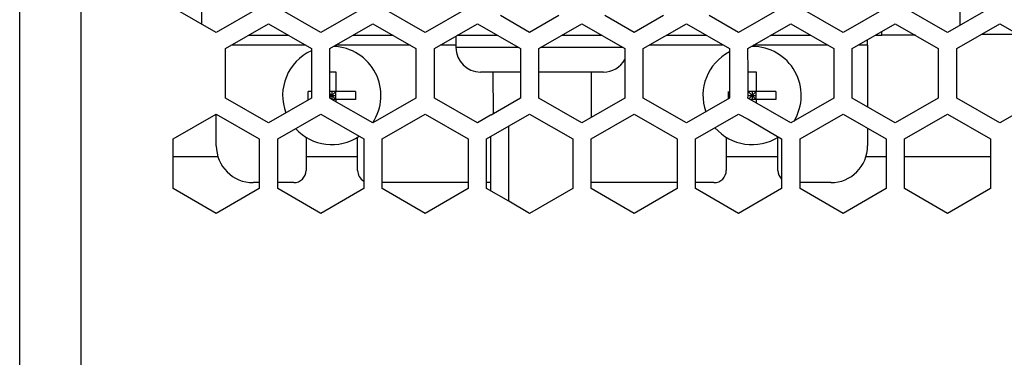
# Model space of a CAD drawing. Header units: millimetres. Extents: x -183 to 9, y -80 to 303.
# Tile 2 of 21: x -171 to -91, y 7 to 34. Entities that reach past the tile are written whole.
import ezdxf

# ---------------------------------------------------------------- set-up
doc = ezdxf.new("R2010")
doc.units = ezdxf.units.MM

# ---------------------------------------------------------------- blocks, each defined once
blk = doc.blocks.new('Isolierplatte__18', base_point=(-132.7, 19.383))
at = {"color": 7, "linetype": 'Continuous'}
for p, q in [((-132.646, 26.4), (-132.7, 26.4)), ((-131.2, 23), (-131.2, 25.503)), ((-132.7, 24.637), (-132.7, 20.9)), ((-131.2, 19.383), (-131.2, 23)), ((-132.7, 20.9), (-132.7, 20.249))]:
    blk.add_line(p, q, dxfattribs=at)
blk = doc.blocks.new('05_02515_P_Linsenschraube_DIN7985-M4x10_1__19', base_point=(-149.6, 24))
at = {"color": 7, "linetype": 'Continuous'}
for p, q in [((-145.75, 29.925), (-145.27, 29.925)), ((-145.27, 29.925), (-145.27, 28.33)), ((-147.25, 28.33), (-147.525, 28.33)), ((-147.525, 27.67), (-147.525, 28.33)), ((-145.6, 28.33), (-145.75, 28.33)), ((-145.6, 28), (-145.75, 28.15)), ((-145.27, 28.33), (-145.6, 28.33)), ((-145.27, 28.33), (-145.6, 28)), ((-145.6, 28.33), (-145.6, 28)), ((-143.675, 28.33), (-145.27, 28.33)), ((-145.27, 28), (-145.27, 28.33)), ((-143.675, 28.33), (-143.675, 27.67)), ((-145.75, 27.85), (-145.6, 28)), ((-145.75, 28), (-145.6, 28)), ((-145.6, 28), (-145.27, 27.67)), ((-145.6, 28), (-145.6, 27.67)), ((-145.6, 28), (-145.27, 28)), ((-145.27, 27.67), (-145.553, 27.67)), ((-145.27, 27.67), (-145.27, 28)), ((-143.675, 27.67), (-145.27, 27.67)), ((-145.27, 27.67), (-145.27, 27.506))]:
    blk.add_line(p, q, dxfattribs=at)
for start, end in [(114.36198, 200.82971), (326.26347, 87.87276), (222.45254, 303.85587)]:
    blk.add_arc((-145.6, 28), 4, start, end, dxfattribs=at)
blk = doc.blocks.new('05_02515_P_Linsenschraube_DIN7985-M4x10__20', base_point=(-115.4, 24))
at = {"color": 7, "linetype": 'Continuous'}
for p, q in [((-111.73, 28.33), (-111.73, 29.925)), ((-111.73, 29.925), (-111.07, 29.925)), ((-111.07, 29.925), (-111.07, 28.33)), ((-113.325, 27.74), (-113.325, 28.33)), ((-111.4, 28), (-111.73, 28.33)), ((-111.4, 28.33), (-111.73, 28.33)), ((-111.73, 28), (-111.73, 28.33)), ((-111.07, 28.33), (-111.4, 28)), ((-111.07, 28.33), (-111.4, 28.33)), ((-111.4, 28.33), (-111.4, 28)), ((-109.475, 28.33), (-111.07, 28.33)), ((-111.07, 28), (-111.07, 28.33)), ((-109.475, 28.33), (-109.475, 27.67)), ((-111.75, 27.783), (-111.73, 28)), ((-111.73, 28), (-111.4, 28)), ((-111.665, 27.735), (-111.4, 28)), ((-111.4, 27.67), (-111.553, 27.67)), ((-111.4, 28), (-111.07, 27.67)), ((-111.4, 28), (-111.07, 28)), ((-111.4, 28), (-111.4, 27.67)), ((-111.07, 27.67), (-111.4, 27.67)), ((-111.07, 27.67), (-111.07, 28)), ((-109.475, 27.67), (-111.07, 27.67)), ((-111.07, 27.67), (-111.07, 27.391))]:
    blk.add_line(p, q, dxfattribs=at)
for start, end in [(117.54855, 199.37564), (328.5823, 90), (220.9896, 302.24895)]:
    blk.add_arc((-111.4, 28), 4, start, end, dxfattribs=at)
blk = doc.blocks.new('Netzteil-HLG-240-24__22', base_point=(-156.167, 20.422))
at = {"color": 7, "linetype": 'Continuous'}
for p, q in [((-156.167, 33.798), (-156.167, 40.533)), ((-94.5, 40.63), (-94.5, 33.701)), ((-152.388, 32.9), (-149.112, 32.9)), ((-143.888, 32.9), (-140.612, 32.9)), ((-135.388, 32.9), (-132.112, 32.9)), ((-126.888, 32.9), (-123.612, 32.9)), ((-118.388, 32.9), (-115.112, 32.9)), ((-109.888, 32.9), (-106.612, 32.9)), ((-101.388, 32.9), (-100.833, 32.9)), ((-100.833, 32.9), (-100.833, 33.22)), ((-98.112, 32.9), (-100.833, 32.9)), ((-135.5, 32.835), (-135.5, 31.9)), ((-102, 32.1), (-102, 32.547)), ((-102, 32.1), (-102, 27.062)), ((-132.5, 29.9), (-133.5, 29.9)), ((-130.25, 29.9), (-132.5, 29.9)), ((-132.5, 29.9), (-132.473, 26.5)), ((-124.5, 29.9), (-128.75, 29.9)), ((-124.5, 29.9), (-124.5, 26.196)), ((-123.5, 29.9), (-124.5, 29.9)), ((-155, 23.9), (-155, 26.484)), ((-102, 25.33), (-102, 23.9)), ((-147.7, 24.596), (-147.7, 21.9)), ((-143.5, 21.9), (-143.5, 24.596)), ((-124.5, 20.422), (-124.5, 24.464)), ((-113.5, 24.596), (-113.5, 21.9)), ((-109.3, 21.9), (-109.3, 24.596)), ((-151.5, 20.9), (-152, 20.9)), ((-148.7, 20.9), (-150, 20.9)), ((-134.5, 20.9), (-141.5, 20.9)), ((-132.7, 20.9), (-133, 20.9)), ((-117.5, 20.9), (-124.5, 20.9)), ((-114.5, 20.9), (-116, 20.9)), ((-105, 20.9), (-107.5, 20.9))]:
    blk.add_line(p, q, dxfattribs=at)
at = {"color": 1, "linetype": 'Continuous'}
for p, q in [((-147.726, 32.1), (-153.774, 32.1)), ((-139.226, 32.1), (-145.274, 32.1)), ((-135.5, 32.1), (-136.774, 32.1)), ((-113.726, 32.1), (-119.774, 32.1)), ((-105.226, 32.1), (-111.274, 32.1)), ((-102, 32.1), (-102.774, 32.1)), ((-130.38, 31.9), (-135.5, 31.9)), ((-121.88, 31.9), (-128.62, 31.9))]:
    blk.add_line(p, q, dxfattribs=at)
at = {"color": 7, "linetype": 'Continuous'}
for centre, radius, start, end in [((-133.5, 31.9), 2, 180, 270), ((-123.5, 31.9), 2, 270, 331.04498), ((-152, 23.9), 3, 180, 270), ((-105, 23.9), 3, 270, 0), ((-148.7, 21.9), 1, 270, 0), ((-142.5, 21.9), 1, 180, 240), ((-114.5, 21.9), 1, 270, 0), ((-108.3, 21.9), 1, 180, 225.573)]:
    blk.add_arc(centre, radius, start, end, dxfattribs=at)
blk = doc.blocks.new('Leiste__28', base_point=(-158.5, 23))
at = {"color": 7, "linetype": 'Continuous'}
for p, q in [((-92.715, 33), (-89.785, 33)), ((-131.2, 23), (-131.2, 25.503)), ((-154.862, 23), (-158.5, 23)), ((-143.5, 23), (-147.7, 23)), ((-109.3, 23), (-113.5, 23)), ((-100.5, 23), (-102.138, 23)), ((-92, 23), (-99, 23))]:
    blk.add_line(p, q, dxfattribs=at)
blk = doc.blocks.new('Gehaeuseschale-unten-L5_0007876-schwarz__35', base_point=(-171, -19.5))
at = {"color": 1, "linetype": 'Continuous'}
blk.add_line((-166, -19.5), (-166, 270.5), dxfattribs=at)
at = {"color": 7, "linetype": 'Continuous'}
for p, q in [((-171, 31.825), (-171, 35.145)), ((-129.5, 33.124), (-131.883, 34.5)), ((-127.117, 34.5), (-129.5, 33.124)), ((-121, 33.124), (-123.383, 34.5)), ((-118.617, 34.5), (-121, 33.124)), ((-112.5, 33.124), (-114.883, 34.5)), ((-109, 35.145), (-112.5, 33.124)), ((-104, 33.124), (-107.5, 35.145)), ((-100.5, 35.145), (-104, 33.124)), ((-95.5, 33.124), (-99, 35.145)), ((-92, 35.145), (-95.5, 33.124)), ((-171, 27.783), (-171, 31.825)), ((-171, 24.464), (-171, 27.783)), ((-171, 20.422), (-171, 24.464)), ((-171, -19.5), (-171, 20.422))]:
    blk.add_line(p, q, dxfattribs=at)
blk = doc.blocks.new('Gehaeuseschale-unten__36', base_point=(-171, -19.5))
at = {"color": 1, "linetype": 'Continuous'}
blk.add_line((-166, -19.5), (-166, 270.5), dxfattribs=at)
at = {"color": 7, "linetype": 'Continuous'}
for p, q in [((-171, 31.825), (-171, 35.145)), ((-129.5, 33.124), (-131.883, 34.5)), ((-127.117, 34.5), (-129.5, 33.124)), ((-121, 33.124), (-123.383, 34.5)), ((-118.617, 34.5), (-121, 33.124)), ((-112.5, 33.124), (-114.883, 34.5)), ((-109, 35.145), (-112.5, 33.124)), ((-104, 33.124), (-107.5, 35.145)), ((-100.5, 35.145), (-104, 33.124)), ((-95.5, 33.124), (-99, 35.145)), ((-92, 35.145), (-95.5, 33.124)), ((-171, 27.783), (-171, 31.825)), ((-171, 24.464), (-171, 27.783)), ((-171, 20.422), (-171, 24.464)), ((-171, -19.5), (-171, 20.422))]:
    blk.add_line(p, q, dxfattribs=at)
blk = doc.blocks.new('Gehaeuseschale-oben__37', base_point=(-171, -19.5))
at = {"color": 1, "linetype": 'Continuous'}
blk.add_line((-166, -19.5), (-166, 270.5), dxfattribs=at)
at = {"color": 7, "linetype": 'Continuous'}
for p, q in [((-171, 31.825), (-171, 35.145)), ((-155, 33.124), (-158.5, 35.145)), ((-151.5, 35.145), (-155, 33.124)), ((-146.5, 33.124), (-150, 35.145)), ((-143, 35.145), (-146.5, 33.124)), ((-138, 33.124), (-141.5, 35.145)), ((-134.5, 35.145), (-138, 33.124)), ((-129.5, 33.124), (-131.883, 34.5)), ((-127.117, 34.5), (-129.5, 33.124)), ((-121, 33.124), (-123.383, 34.5)), ((-118.617, 34.5), (-121, 33.124)), ((-112.5, 33.124), (-114.883, 34.5)), ((-109, 35.145), (-112.5, 33.124)), ((-104, 33.124), (-107.5, 35.145)), ((-100.5, 35.145), (-104, 33.124)), ((-95.5, 33.124), (-99, 35.145)), ((-92, 35.145), (-95.5, 33.124)), ((-154.25, 31.825), (-150.75, 33.846)), ((-150.75, 33.846), (-147.25, 31.825)), ((-145.75, 31.825), (-142.25, 33.846)), ((-142.25, 33.846), (-138.75, 31.825)), ((-137.25, 31.825), (-133.75, 33.846)), ((-133.75, 33.846), (-130.25, 31.825)), ((-128.75, 31.825), (-125.25, 33.846)), ((-125.25, 33.846), (-121.75, 31.825)), ((-120.25, 31.825), (-116.75, 33.846)), ((-116.75, 33.846), (-113.25, 31.825)), ((-111.75, 31.825), (-108.25, 33.846)), ((-108.25, 33.846), (-104.75, 31.825)), ((-103.25, 31.825), (-99.75, 33.846)), ((-99.75, 33.846), (-96.25, 31.825)), ((-94.75, 31.825), (-91.25, 33.846)), ((-91.25, 33.846), (-87.75, 31.825)), ((-171, 27.783), (-171, 31.825)), ((-154.25, 27.783), (-154.25, 31.825)), ((-147.25, 31.825), (-147.25, 27.783)), ((-145.75, 27.783), (-145.75, 31.825)), ((-138.75, 31.825), (-138.75, 27.783)), ((-137.25, 27.783), (-137.25, 31.825)), ((-130.25, 31.825), (-130.25, 27.783)), ((-128.75, 27.783), (-128.75, 31.825)), ((-121.75, 31.825), (-121.75, 27.783)), ((-120.25, 27.783), (-120.25, 31.825)), ((-113.25, 31.825), (-113.25, 27.783)), ((-111.73, 29.925), (-111.75, 31.825)), ((-104.75, 31.825), (-104.75, 27.783)), ((-103.25, 27.783), (-103.25, 31.825)), ((-96.25, 31.825), (-96.25, 27.783)), ((-94.75, 27.783), (-94.75, 31.825)), ((-111.73, 28.33), (-111.73, 29.925)), ((-111.73, 28), (-111.73, 28.33)), ((-171, 24.464), (-171, 27.783)), ((-150.75, 25.763), (-154.25, 27.783)), ((-147.25, 27.783), (-150.75, 25.763)), ((-145.6, 27.67), (-145.75, 27.783)), ((-142.274, 25.779), (-145.6, 27.67)), ((-138.75, 27.783), (-142.274, 25.779)), ((-133.75, 25.763), (-137.25, 27.783)), ((-130.25, 27.783), (-132.646, 26.4)), ((-125.25, 25.763), (-128.75, 27.783)), ((-121.75, 27.783), (-125.25, 25.763)), ((-116.75, 25.763), (-120.25, 27.783)), ((-113.25, 27.783), (-116.75, 25.763)), ((-111.75, 27.783), (-111.73, 28)), ((-108.25, 25.763), (-111.75, 27.783)), ((-104.75, 27.783), (-108.25, 25.763)), ((-99.75, 25.763), (-103.25, 27.783)), ((-96.25, 27.783), (-99.75, 25.763)), ((-91.25, 25.763), (-94.75, 27.783)), ((-87.75, 27.783), (-91.25, 25.763)), ((-158.5, 24.464), (-155, 26.484)), ((-155, 26.484), (-151.5, 24.464)), ((-150, 24.464), (-146.5, 26.484)), ((-146.5, 26.484), (-143, 24.464)), ((-141.5, 24.464), (-138, 26.484)), ((-138, 26.484), (-134.5, 24.464)), ((-133, 24.464), (-129.5, 26.484)), ((-129.5, 26.484), (-126, 24.464)), ((-124.5, 24.464), (-121, 26.484)), ((-121, 26.484), (-117.5, 24.464)), ((-116, 24.464), (-112.5, 26.484)), ((-112.5, 26.484), (-111.73, 26.075)), ((-107.5, 24.464), (-104, 26.484)), ((-104, 26.484), (-100.5, 24.464)), ((-99, 24.464), (-95.5, 26.484)), ((-95.5, 26.484), (-92, 24.464)), ((-132.7, 26.4), (-133.75, 25.763)), ((-132.646, 26.4), (-132.7, 26.4)), ((-111.73, 26.075), (-109, 24.464)), ((-171, 20.422), (-171, 24.464)), ((-158.5, 20.422), (-158.5, 24.464)), ((-151.5, 24.464), (-151.5, 20.422)), ((-150, 20.422), (-150, 24.464)), ((-143, 24.464), (-143, 20.422)), ((-141.5, 20.422), (-141.5, 24.464)), ((-134.5, 24.464), (-134.5, 20.422)), ((-133, 20.422), (-133, 24.464)), ((-126, 24.464), (-126, 20.422)), ((-124.5, 20.422), (-124.5, 24.464)), ((-117.5, 24.464), (-117.5, 20.422)), ((-116, 20.422), (-116, 24.464)), ((-109, 24.464), (-109, 20.422)), ((-107.5, 20.422), (-107.5, 24.464)), ((-100.5, 24.464), (-100.5, 20.422)), ((-99, 20.422), (-99, 24.464)), ((-92, 24.464), (-92, 20.422)), ((-171, -19.5), (-171, 20.422)), ((-155, 18.402), (-158.5, 20.422)), ((-151.5, 20.422), (-155, 18.402)), ((-146.5, 18.402), (-150, 20.422)), ((-143, 20.422), (-146.5, 18.402)), ((-138, 18.402), (-141.5, 20.422)), ((-134.5, 20.422), (-138, 18.402)), ((-131.2, 19.383), (-133, 20.422)), ((-126, 20.422), (-129.5, 18.402)), ((-121, 18.402), (-124.5, 20.422)), ((-117.5, 20.422), (-121, 18.402)), ((-112.5, 18.402), (-116, 20.422)), ((-109, 20.422), (-112.5, 18.402)), ((-104, 18.402), (-107.5, 20.422)), ((-100.5, 20.422), (-104, 18.402)), ((-95.5, 18.402), (-99, 20.422)), ((-92, 20.422), (-95.5, 18.402)), ((-129.5, 18.402), (-131.2, 19.383))]:
    blk.add_line(p, q, dxfattribs=at)
blk = doc.blocks.new('Gehaeuseschale-oben-L5_0007875-schwarz__38', base_point=(-171, -19.5))
at = {"color": 1, "linetype": 'Continuous'}
blk.add_line((-166, -19.5), (-166, 270.5), dxfattribs=at)
at = {"color": 7, "linetype": 'Continuous'}
for p, q in [((-171, 31.825), (-171, 35.145)), ((-155, 33.124), (-158.5, 35.145)), ((-151.5, 35.145), (-155, 33.124)), ((-146.5, 33.124), (-150, 35.145)), ((-143, 35.145), (-146.5, 33.124)), ((-138, 33.124), (-141.5, 35.145)), ((-134.5, 35.145), (-138, 33.124)), ((-129.5, 33.124), (-131.883, 34.5)), ((-127.117, 34.5), (-129.5, 33.124)), ((-121, 33.124), (-123.383, 34.5)), ((-118.617, 34.5), (-121, 33.124)), ((-112.5, 33.124), (-114.883, 34.5)), ((-109, 35.145), (-112.5, 33.124)), ((-104, 33.124), (-107.5, 35.145)), ((-100.5, 35.145), (-104, 33.124)), ((-95.5, 33.124), (-99, 35.145)), ((-92, 35.145), (-95.5, 33.124)), ((-154.25, 31.825), (-150.75, 33.846)), ((-150.75, 33.846), (-147.25, 31.825)), ((-145.75, 31.825), (-142.25, 33.846)), ((-142.25, 33.846), (-138.75, 31.825)), ((-137.25, 31.825), (-133.75, 33.846)), ((-133.75, 33.846), (-130.25, 31.825)), ((-128.75, 31.825), (-125.25, 33.846)), ((-125.25, 33.846), (-121.75, 31.825)), ((-120.25, 31.825), (-116.75, 33.846)), ((-116.75, 33.846), (-113.25, 31.825)), ((-111.75, 31.825), (-108.25, 33.846)), ((-108.25, 33.846), (-104.75, 31.825)), ((-103.25, 31.825), (-99.75, 33.846)), ((-99.75, 33.846), (-96.25, 31.825)), ((-94.75, 31.825), (-91.25, 33.846)), ((-91.25, 33.846), (-87.75, 31.825)), ((-171, 27.783), (-171, 31.825)), ((-154.25, 27.783), (-154.25, 31.825)), ((-147.25, 31.825), (-147.25, 27.783)), ((-145.75, 27.783), (-145.75, 31.825)), ((-138.75, 31.825), (-138.75, 27.783)), ((-137.25, 27.783), (-137.25, 31.825)), ((-130.25, 31.825), (-130.25, 27.783)), ((-128.75, 27.783), (-128.75, 31.825)), ((-121.75, 31.825), (-121.75, 27.783)), ((-120.25, 27.783), (-120.25, 31.825)), ((-113.25, 31.825), (-113.25, 27.783)), ((-111.73, 29.925), (-111.75, 31.825)), ((-104.75, 31.825), (-104.75, 27.783)), ((-103.25, 27.783), (-103.25, 31.825)), ((-96.25, 31.825), (-96.25, 27.783)), ((-94.75, 27.783), (-94.75, 31.825)), ((-111.73, 28.33), (-111.73, 29.925)), ((-111.73, 28), (-111.73, 28.33)), ((-171, 24.464), (-171, 27.783)), ((-150.75, 25.763), (-154.25, 27.783)), ((-147.25, 27.783), (-150.75, 25.763)), ((-145.6, 27.67), (-145.75, 27.783)), ((-142.274, 25.779), (-145.6, 27.67)), ((-138.75, 27.783), (-142.274, 25.779)), ((-133.75, 25.763), (-137.25, 27.783)), ((-130.25, 27.783), (-132.646, 26.4)), ((-125.25, 25.763), (-128.75, 27.783)), ((-121.75, 27.783), (-125.25, 25.763)), ((-116.75, 25.763), (-120.25, 27.783)), ((-113.25, 27.783), (-116.75, 25.763)), ((-111.75, 27.783), (-111.73, 28)), ((-108.25, 25.763), (-111.75, 27.783)), ((-104.75, 27.783), (-108.25, 25.763)), ((-99.75, 25.763), (-103.25, 27.783)), ((-96.25, 27.783), (-99.75, 25.763)), ((-91.25, 25.763), (-94.75, 27.783)), ((-87.75, 27.783), (-91.25, 25.763)), ((-158.5, 24.464), (-155, 26.484)), ((-155, 26.484), (-151.5, 24.464)), ((-150, 24.464), (-146.5, 26.484)), ((-146.5, 26.484), (-143, 24.464)), ((-141.5, 24.464), (-138, 26.484)), ((-138, 26.484), (-134.5, 24.464)), ((-133, 24.464), (-129.5, 26.484)), ((-129.5, 26.484), (-126, 24.464)), ((-124.5, 24.464), (-121, 26.484)), ((-121, 26.484), (-117.5, 24.464)), ((-116, 24.464), (-112.5, 26.484)), ((-112.5, 26.484), (-111.73, 26.075)), ((-107.5, 24.464), (-104, 26.484)), ((-104, 26.484), (-100.5, 24.464)), ((-99, 24.464), (-95.5, 26.484)), ((-95.5, 26.484), (-92, 24.464)), ((-132.7, 26.4), (-133.75, 25.763)), ((-132.646, 26.4), (-132.7, 26.4)), ((-111.73, 26.075), (-109, 24.464)), ((-171, 20.422), (-171, 24.464)), ((-158.5, 20.422), (-158.5, 24.464)), ((-151.5, 24.464), (-151.5, 20.422)), ((-150, 20.422), (-150, 24.464)), ((-143, 24.464), (-143, 20.422)), ((-141.5, 20.422), (-141.5, 24.464)), ((-134.5, 24.464), (-134.5, 20.422)), ((-133, 20.422), (-133, 24.464)), ((-126, 24.464), (-126, 20.422)), ((-124.5, 20.422), (-124.5, 24.464)), ((-117.5, 24.464), (-117.5, 20.422)), ((-116, 20.422), (-116, 24.464)), ((-109, 24.464), (-109, 20.422)), ((-107.5, 20.422), (-107.5, 24.464)), ((-100.5, 24.464), (-100.5, 20.422)), ((-99, 20.422), (-99, 24.464)), ((-92, 24.464), (-92, 20.422)), ((-171, -19.5), (-171, 20.422)), ((-155, 18.402), (-158.5, 20.422)), ((-151.5, 20.422), (-155, 18.402)), ((-146.5, 18.402), (-150, 20.422)), ((-143, 20.422), (-146.5, 18.402)), ((-138, 18.402), (-141.5, 20.422)), ((-134.5, 20.422), (-138, 18.402)), ((-131.2, 19.383), (-133, 20.422)), ((-126, 20.422), (-129.5, 18.402)), ((-121, 18.402), (-124.5, 20.422)), ((-117.5, 20.422), (-121, 18.402)), ((-112.5, 18.402), (-116, 20.422)), ((-109, 20.422), (-112.5, 18.402)), ((-104, 18.402), (-107.5, 20.422)), ((-100.5, 20.422), (-104, 18.402)), ((-95.5, 18.402), (-99, 20.422)), ((-92, 20.422), (-95.5, 18.402)), ((-129.5, 18.402), (-131.2, 19.383))]:
    blk.add_line(p, q, dxfattribs=at)
blk = doc.blocks.new('Netzteil-S60__42', base_point=(-182.559, -80.5))
for name, p in [('Gehaeuseschale-unten-L5_0007876-schwarz__35', (-171, -19.5)), ('Gehaeuseschale-unten__36', (-171, -19.5)), ('Gehaeuseschale-oben__37', (-171, -19.5)), ('Gehaeuseschale-oben-L5_0007875-schwarz__38', (-171, -19.5)), ('Netzteil-HLG-240-24__22', (-156.167, 20.422)), ('Leiste__28', (-158.5, 23)), ('05_02515_P_Linsenschraube_DIN7985-M4x10_1__19', (-149.6, 24)), ('05_02515_P_Linsenschraube_DIN7985-M4x10__20', (-115.4, 24)), ('Isolierplatte__18', (-132.7, 19.383))]:
    blk.add_blockref(name, p)
blk = doc.blocks.new('AllgA', base_point=(-87, 111))
blk.add_blockref('Netzteil-S60__42', (-182.559, -80.5))

msp = doc.modelspace()

# ---------------------------------------------------------------- block references
msp.add_blockref('AllgA', (-87, 111))

doc.saveas('drawing.dxf')
